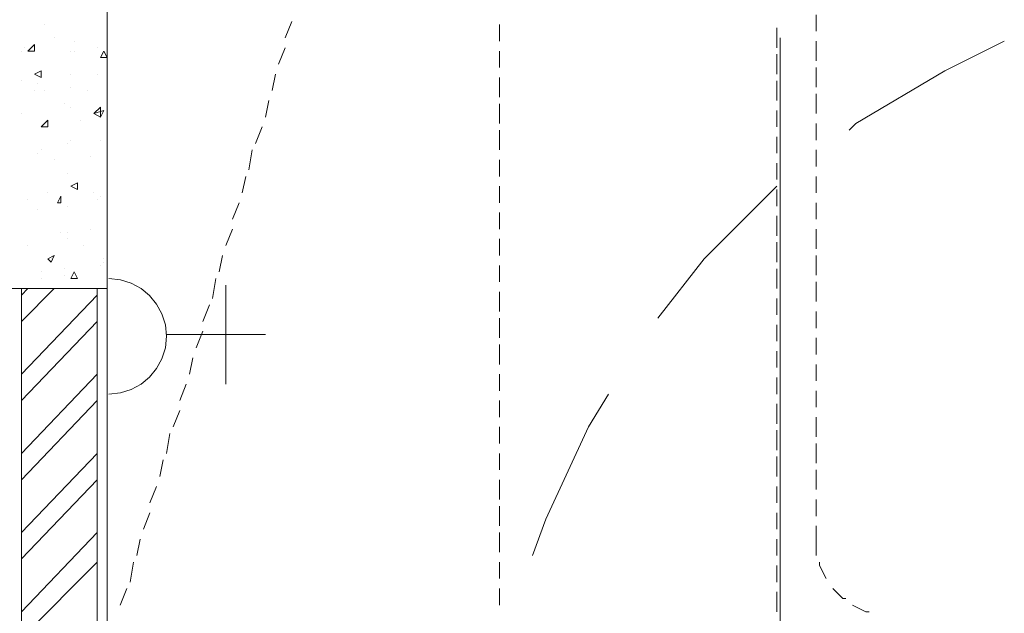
# Model space of a CAD drawing. Header units: millimetres. Extents: x 17 to 403, y 12 to 285.
# Tile 136 of 145: x 278.74 to 291.38, y 189 to 196.62. Entities that reach past the tile are written whole.
import ezdxf

# ---------------------------------------------------------------- set-up
doc = ezdxf.new("R2010")
doc.units = ezdxf.units.MM
doc.layers.add('LINE_000000', color=7, linetype='Continuous')

msp = doc.modelspace()

# ---------------------------------------------------------------- linework, layer by layer
at = {"layer": 'LINE_000000', "lineweight": 0}
for p, q in [((279.866, 177.8), (279.866, 207.349)), ((288.967, 196.681), (288.967, 196.469)), ((279.061, 196.554), (279.061, 196.554)), ((279.866, 196.342), (279.866, 196.554)), ((282.236, 196.596), (282.152, 196.384)), ((284.903, 196.554), (284.903, 196.342)), ((288.459, 196.511), (288.459, 196.257)), ((279.188, 196.384), (279.188, 196.384)), ((288.502, 196.384), (288.502, 178.858)), ((278.807, 196.257), (278.807, 196.257)), ((278.85, 196.215), (278.934, 196.3)), ((278.934, 196.215), (278.934, 196.3)), ((279.442, 196.342), (279.442, 196.342)), ((279.739, 196.257), (279.739, 196.257)), ((282.152, 196.257), (282.067, 196.046)), ((288.967, 196.342), (288.967, 196.088)), ((278.765, 196.215), (278.765, 196.215)), ((278.85, 196.215), (278.934, 196.215)), ((279.4, 196.215), (279.4, 196.215)), ((279.442, 196.215), (279.442, 196.215)), ((279.781, 196.13), (279.823, 196.215)), ((279.781, 196.13), (279.866, 196.13)), ((279.866, 196.13), (279.823, 196.215)), ((279.866, 196.003), (279.866, 196.215)), ((284.903, 196.215), (284.903, 196.003)), ((288.459, 196.173), (288.459, 195.919)), ((288.967, 196.003), (288.967, 195.749)), ((278.934, 195.919), (279.019, 195.961)), ((278.934, 195.919), (279.019, 195.876)), ((279.019, 195.876), (279.019, 195.961)), ((279.4, 195.919), (279.4, 195.919)), ((279.739, 195.919), (279.739, 195.919)), ((279.866, 195.622), (279.866, 195.876)), ((282.025, 195.919), (281.982, 195.707)), ((284.903, 195.876), (284.903, 195.622)), ((278.765, 195.834), (278.765, 195.834)), ((278.977, 195.792), (278.977, 195.792)), ((279.4, 195.749), (279.4, 195.749)), ((288.459, 195.834), (288.459, 195.58)), ((278.934, 195.707), (278.934, 195.707)), ((279.061, 195.707), (279.061, 195.707)), ((279.612, 195.707), (279.612, 195.707)), ((288.967, 195.665), (288.967, 195.411)), ((279.315, 195.538), (279.315, 195.538)), ((279.4, 195.495), (279.4, 195.495)), ((279.696, 195.411), (279.781, 195.495)), ((279.866, 195.284), (279.866, 195.538)), ((281.94, 195.58), (281.898, 195.368)), ((284.903, 195.538), (284.903, 195.284)), ((278.765, 195.411), (278.765, 195.411)), ((279.696, 195.411), (279.823, 195.453)), ((279.696, 195.411), (279.781, 195.368)), ((279.781, 195.368), (279.823, 195.453)), ((288.459, 195.453), (288.459, 195.241)), ((279.019, 195.241), (279.104, 195.326)), ((279.019, 195.241), (279.104, 195.241)), ((279.061, 195.241), (279.061, 195.241)), ((279.104, 195.241), (279.104, 195.326)), ((279.527, 195.326), (279.527, 195.326)), ((281.855, 195.241), (281.771, 195.03)), ((288.967, 195.284), (288.967, 195.072)), ((279.866, 194.945), (279.866, 195.199)), ((284.903, 195.199), (284.903, 194.945)), ((288.459, 195.114), (288.459, 194.903)), ((279.358, 195.03), (279.358, 195.03)), ((279.4, 195.072), (279.4, 195.072)), ((279.781, 195.072), (279.781, 195.072)), ((278.977, 194.903), (278.977, 194.903)), ((279.019, 194.945), (279.019, 194.945)), ((279.654, 194.86), (279.654, 194.86)), ((281.728, 194.945), (281.686, 194.691)), ((288.967, 194.945), (288.967, 194.733)), ((279.188, 194.818), (279.188, 194.818)), ((279.866, 194.606), (279.866, 194.818)), ((284.903, 194.818), (284.903, 194.606)), ((288.459, 194.776), (288.459, 194.564)), ((279.358, 194.649), (279.358, 194.649)), ((281.644, 194.606), (281.601, 194.395)), ((288.967, 194.606), (288.967, 194.395)), ((279.4, 194.479), (279.485, 194.522)), ((279.4, 194.479), (279.485, 194.437)), ((279.485, 194.437), (279.485, 194.522)), ((279.866, 194.268), (279.866, 194.479)), ((284.903, 194.479), (284.903, 194.268)), ((279.104, 194.395), (279.104, 194.395)), ((279.231, 194.268), (279.273, 194.352)), ((279.273, 194.268), (279.273, 194.352)), ((279.696, 194.395), (279.696, 194.395)), ((279.781, 194.352), (279.781, 194.352)), ((288.459, 194.437), (288.459, 194.225)), ((278.85, 194.31), (278.85, 194.31)), ((279.231, 194.268), (279.273, 194.268)), ((279.358, 194.225), (279.358, 194.225)), ((279.739, 194.31), (279.739, 194.31)), ((281.559, 194.268), (281.474, 194.056)), ((288.967, 194.268), (288.967, 194.056)), ((278.977, 194.183), (278.977, 194.183)), ((279.866, 193.929), (279.866, 194.141)), ((284.903, 194.141), (284.903, 193.929)), ((288.459, 194.098), (288.459, 193.844)), ((279.273, 193.887), (279.273, 193.887)), ((279.358, 193.887), (279.358, 193.887)), ((279.654, 193.929), (279.654, 193.929)), ((279.866, 193.929), (279.866, 193.929)), ((279.866, 193.929), (279.866, 193.929)), ((281.474, 193.929), (281.39, 193.717)), ((288.967, 193.929), (288.967, 193.675)), ((279.358, 193.802), (279.358, 193.802)), ((279.866, 193.59), (279.866, 193.802)), ((284.903, 193.802), (284.903, 193.59)), ((288.459, 193.76), (288.459, 193.506)), ((278.85, 193.717), (278.85, 193.717)), ((279.569, 193.717), (279.569, 193.717)), ((279.104, 193.548), (279.188, 193.59)), ((279.104, 193.548), (279.146, 193.506)), ((279.146, 193.506), (279.188, 193.59)), ((279.146, 193.548), (279.146, 193.548)), ((279.823, 193.548), (279.823, 193.548)), ((279.823, 193.506), (279.823, 193.506)), ((281.347, 193.59), (281.305, 193.379)), ((288.967, 193.59), (288.967, 193.336)), ((279.019, 193.379), (279.019, 193.379)), ((279.315, 193.421), (279.315, 193.421)), ((279.4, 193.294), (279.442, 193.379)), ((279.781, 193.463), (279.781, 193.463)), ((279.866, 193.252), (279.866, 193.463)), ((284.903, 193.463), (284.903, 193.252)), ((288.459, 193.421), (288.459, 193.167)), ((279.019, 193.294), (279.019, 193.294)), ((279.315, 193.336), (279.315, 193.336)), ((279.866, 193.336), (279.866, 191.812)), ((281.263, 193.294), (281.22, 193.04)), ((288.967, 193.252), (288.967, 192.998)), ((278.765, 193.082), (278.85, 193.167)), ((278.765, 192.744), (279.188, 193.167)), ((279.866, 192.871), (279.866, 193.125)), ((281.39, 193.209), (281.39, 191.939)), ((284.903, 193.125), (284.903, 192.871)), ((278.765, 192.066), (279.739, 193.082)), ((288.459, 193.04), (288.459, 192.828)), ((281.178, 192.955), (281.093, 192.744)), ((288.967, 192.871), (288.967, 192.659)), ((278.765, 191.728), (279.739, 192.744)), ((279.866, 192.532), (279.866, 192.786)), ((284.903, 192.786), (284.903, 192.532)), ((281.093, 192.617), (281.009, 192.405)), ((288.459, 192.701), (288.459, 192.49)), ((280.628, 192.574), (281.898, 192.574)), ((288.967, 192.532), (288.967, 192.32)), ((279.866, 192.193), (279.866, 192.447)), ((284.903, 192.447), (284.903, 192.193)), ((288.459, 192.363), (288.459, 192.151)), ((280.966, 192.278), (280.924, 192.066)), ((288.967, 192.193), (288.967, 191.982)), ((278.765, 191.05), (279.739, 192.066)), ((279.866, 191.855), (279.866, 192.066)), ((284.903, 192.066), (284.903, 191.855)), ((288.459, 192.024), (288.459, 191.812)), ((280.882, 191.939), (280.797, 191.728)), ((288.967, 191.855), (288.967, 191.643)), ((278.765, 190.712), (279.739, 191.728)), ((279.866, 191.516), (279.866, 191.728)), ((284.903, 191.728), (284.903, 191.516)), ((280.797, 191.601), (280.712, 191.389)), ((288.459, 191.685), (288.459, 191.431)), ((288.967, 191.516), (288.967, 191.262)), ((279.866, 191.177), (279.866, 191.389)), ((284.903, 191.389), (284.903, 191.177)), ((288.459, 191.347), (288.459, 191.093)), ((280.67, 191.304), (280.628, 191.05)), ((288.967, 191.177), (288.967, 190.923)), ((278.765, 190.034), (279.739, 191.05)), ((279.866, 190.839), (279.866, 191.05)), ((280.585, 190.966), (280.543, 190.754)), ((284.903, 191.05), (284.903, 190.839)), ((288.459, 191.008), (288.459, 190.754)), ((288.967, 190.839), (288.967, 190.585)), ((278.765, 189.696), (279.739, 190.712)), ((279.866, 190.458), (279.866, 190.712)), ((284.903, 190.712), (284.903, 190.458)), ((280.501, 190.627), (280.416, 190.415)), ((288.459, 190.627), (288.459, 190.415)), ((288.967, 190.458), (288.967, 190.246)), ((279.866, 190.119), (279.866, 190.373)), ((284.903, 190.373), (284.903, 190.119)), ((280.416, 190.288), (280.331, 190.077)), ((288.459, 190.288), (288.459, 190.077)), ((278.765, 189.018), (279.739, 190.034)), ((279.866, 189.78), (279.866, 190.034)), ((280.289, 189.95), (280.247, 189.738)), ((284.903, 190.034), (284.903, 189.78)), ((288.459, 189.95), (288.459, 189.738)), ((278.765, 188.68), (279.739, 189.653)), ((279.866, 189.442), (279.866, 189.653)), ((280.204, 189.653), (280.162, 189.399)), ((284.903, 189.653), (284.903, 189.442)), ((288.459, 189.611), (288.459, 189.399)), ((279.866, 189.103), (279.866, 189.315)), ((280.12, 189.315), (280.035, 189.103)), ((284.903, 189.315), (284.903, 189.103)), ((288.459, 189.272), (288.459, 189.018))]:
    msp.add_line(p, q, dxfattribs=at)
for points in [[(278.638, 193.167), (279.866, 193.167), (279.866, 196.723), (278.638, 196.723), (278.638, 193.167)], [(278.765, 177.715), (279.739, 177.715), (279.739, 193.167), (278.765, 193.167), (278.765, 177.715)]]:
    msp.add_lwpolyline(points, close=True, dxfattribs=at)
for points in [[(291.38, 196.342), (290.618, 195.961), (289.475, 195.284), (289.391, 195.199)], [(279.781, 195.495), (279.781, 195.368), (279.696, 195.411)], [(288.459, 194.479), (287.528, 193.548), (286.935, 192.786)], [(279.4, 193.294), (279.485, 193.294), (279.442, 193.379)], [(279.887, 191.812), (280.036, 191.827), (280.175, 191.871), (280.301, 191.939), (280.411, 192.029), (280.501, 192.139), (280.569, 192.265), (280.613, 192.404), (280.628, 192.553), (280.613, 192.702), (280.569, 192.842), (280.501, 192.967), (280.411, 193.077), (280.301, 193.167), (280.175, 193.236), (280.036, 193.279), (279.887, 193.294)], [(286.3, 191.812), (286.046, 191.389), (285.496, 190.204), (285.327, 189.738)], [(288.967, 190.119), (288.967, 189.95), (288.967, 189.78), (288.967, 189.738)], [(289.01, 189.653), (289.01, 189.611), (289.094, 189.442)], [(289.179, 189.315), (289.306, 189.188), (289.348, 189.188)], [(289.433, 189.103), (289.602, 189.018), (289.645, 189.018)]]:
    msp.add_lwpolyline(points, dxfattribs=at)

doc.saveas('drawing.dxf')
